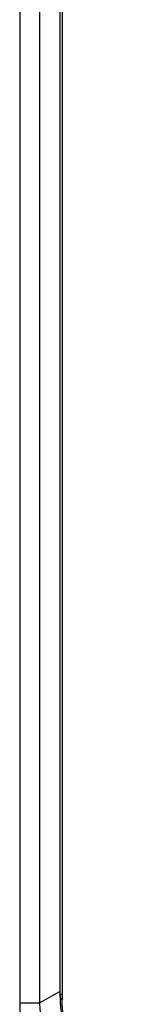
# Model space of a CAD drawing. Header units: inches. Extents: x 0 to 34, y 0 to 22.
# Tile 46 of 129: x 1.963 to 2.119, y 16.613 to 18.027. Entities that reach past the tile are written whole.
import ezdxf

# ---------------------------------------------------------------- set-up
doc = ezdxf.new("R2010")
doc.units = ezdxf.units.IN
doc.header["$LTSCALE"] = 1.87
doc.header["$MEASUREMENT"] = 0
doc.layers.get('0').update_dxf_attribs({"linetype": 'CONTINUOUS'})

msp = doc.modelspace()

# ---------------------------------------------------------------- linework, layer by layer
at = {"color": 6, "linetype": 'CONTINUOUS'}
for p, q in [((1.9632, 18.7003), (1.9632, 16.6151)), ((1.9917, 18.7002), (1.9917, 16.6149)), ((2.0208, 18.6984), (2.0208, 16.6237)), ((2.0238, 18.6943), (2.0238, 16.6197)), ((1.9917, 16.6149), (2.0208, 16.6312)), ((1.9632, 16.6151), (1.9917, 16.6149)), ((2.0208, 16.6237), (2.0212, 16.6222))]:
    msp.add_line(p, q, dxfattribs=at)
msp.add_arc((2.1593, 16.6238), 0.1384, 180.004, 181.7257, dxfattribs=at)
for points, knots in [([(1.9632, 16.6151), (1.9632, 16.6104), (1.9636, 16.6008), (1.966, 16.581), (1.9719, 16.5554), (1.9831, 16.5249), (1.9981, 16.4952), (2.0164, 16.4673), (2.0372, 16.4423), (2.0563, 16.4244), (2.0723, 16.4124), (2.0804, 16.4073), (2.0845, 16.4049)], [0, 0, 0, 0, 0.05579, 0.114186, 0.237387, 0.366989, 0.499994, 0.632999, 0.762604, 0.885809, 0.944207, 1, 1, 1, 1]), ([(1.9917, 16.6149), (1.9917, 16.6108), (1.9921, 16.6023), (1.9942, 16.5849), (1.9994, 16.5623), (2.0093, 16.5355), (2.0225, 16.5093), (2.0386, 16.4847), (2.0569, 16.4627), (2.0738, 16.4469), (2.0879, 16.4363), (2.095, 16.4318), (2.0986, 16.4297)], [0, 0, 0, 0, 0.05579, 0.114185, 0.237384, 0.366987, 0.499994, 0.633001, 0.762607, 0.88581, 0.944208, 1, 1, 1, 1]), ([(2.0237, 16.6278), (2.0232, 16.6275), (2.0225, 16.627), (2.0216, 16.626), (2.021, 16.6249), (2.0208, 16.6241), (2.0208, 16.6237)], [0, 0, 0, 0, 0.287134, 0.546782, 0.781169, 1, 1, 1, 1]), ([(2.0209, 16.6196), (2.0211, 16.6119), (2.0229, 16.596), (2.0288, 16.5721), (2.0378, 16.5482), (2.0496, 16.5249), (2.0639, 16.503), (2.0801, 16.4832), (2.0978, 16.4662), (2.1107, 16.4567), (2.1173, 16.4527)], [0, 0, 0, 0, 0.116155, 0.239651, 0.368402, 0.499997, 0.631593, 0.760346, 0.883842, 1, 1, 1, 1]), ([(2.0212, 16.6222), (2.0213, 16.622), (2.0219, 16.6209), (2.023, 16.6201), (2.0238, 16.6197)], [0, 0, 0, 0, 0.225566, 1, 1, 1, 1]), ([(2.1188, 16.4551), (2.1156, 16.457), (2.1092, 16.461), (2.0967, 16.4704), (2.0817, 16.4844), (2.0655, 16.504), (2.0512, 16.5258), (2.0394, 16.5491), (2.0306, 16.573), (2.026, 16.593), (2.0241, 16.6085), (2.0238, 16.616), (2.0238, 16.6197)], [0, 0, 0, 0, 0.055793, 0.114191, 0.237396, 0.367001, 0.500006, 0.633011, 0.762613, 0.885814, 0.94421, 1, 1, 1, 1])]:
    msp.add_open_spline(points, degree=3, knots=knots, dxfattribs=at)

doc.saveas('drawing.dxf')
